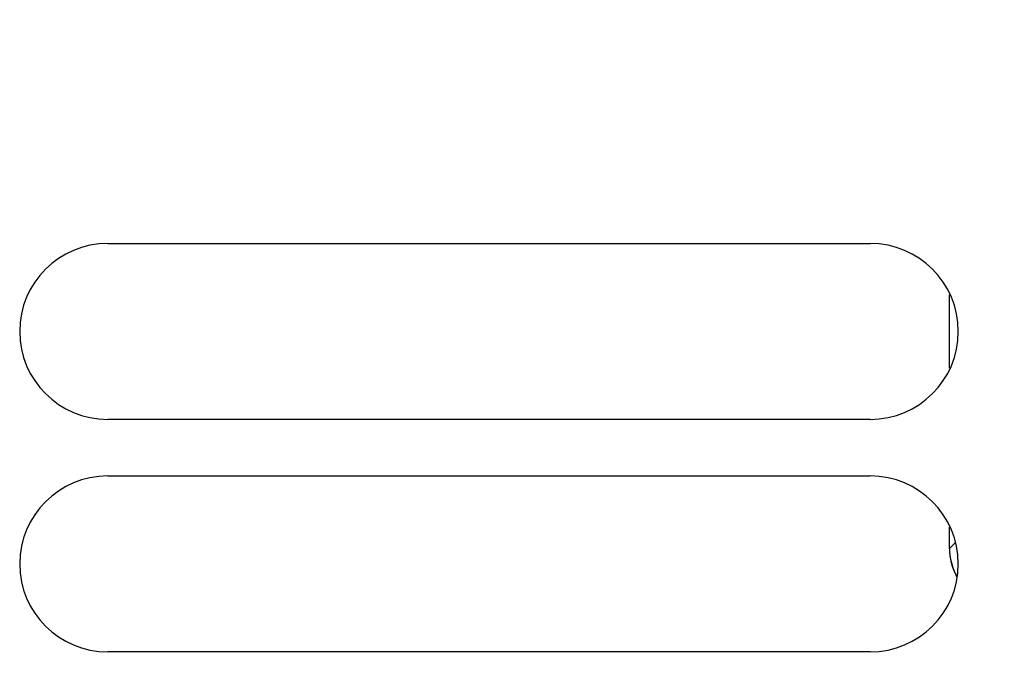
# Model space of a CAD drawing. Header units: inches. Extents: x 0 to 34, y 0 to 22.
# Tile 102 of 168: x 14.144 to 15.135, y 11.504 to 12.147. Entities that reach past the tile are written whole.
import ezdxf

# ---------------------------------------------------------------- set-up
doc = ezdxf.new("R2010")
doc.units = ezdxf.units.IN
doc.header["$LTSCALE"] = 1.87
doc.header["$MEASUREMENT"] = 0
doc.layers.get('0').update_dxf_attribs({"linetype": 'CONTINUOUS'})
for name, color, linetype in [('02___PRT_ALL_AXES', 7, 'CONTINUOUS'), ('03___PRT_ALL_CURVES', 7, 'CONTINUOUS'), ('DIMENSIONS', 7, 'CONTINUOUS')]:
    doc.layers.add(name, color=color, linetype=linetype)
doc.styles.get("Standard").update_dxf_attribs({"font": 'txt', "width": 0.8})
doc.dimstyles.new('DIMSTYLE_2', dxfattribs={"dimtxt": 0.125, "dimasz": 0.18, "dimexe": 0.125, "dimexo": 0.0625, "dimgap": 0.0625, "dimtad": 0, "dimtih": 1, "dimtoh": 1, "dimzin": 4, "dimdsep": 46, "dimtxsty": 'STANDARD', "dimblk": '_FILLED', "dimblk1": '_FILLED', "dimblk2": '_FILLED', "dimcen": 0.09, "dimadec": 0, "dimazin": 0, "dimtp": 0.01, "dimtm": 0.01, "dimtfac": 1, "dimtofl": 0, "dimtmove": 0, "dimatfit": 3, "dimldrblk": '_FILLED', "dimfxl": 1, "dimtolj": 1, "dimtzin": 4, "dimarcsym": 0})

# ---------------------------------------------------------------- blocks, each defined once
blk = doc.blocks.new('_FILLED')
at = {"color": 0, "linetype": 'BYBLOCK'}
blk.add_solid([(0, 0), (-1, 0.1736), (-1, -0.1736)], dxfattribs=at)
blk = doc.blocks.new('*D11')
at = {"layer": 'DIMENSIONS', "color": 2, "linetype": 'CONTINUOUS'}
for p, q in [((14.94107, 12.79041), (26.00995, 12.79041)), ((25.88495, 12.79041), (25.88495, 10.67465)), ((25.88495, 8.1214), (25.88495, 10.42465)), ((24.31554, 8.1214), (26.00995, 8.1214))]:
    blk.add_line(p, q, dxfattribs=at)
at = {"layer": 'DIMENSIONS', "color": 2, "linetype": 'CONTINUOUS', "xscale": 0.18, "yscale": 0.18, "zscale": 0.18}
for p, rotation in [((25.88495, 12.79041), 90), ((25.88495, 8.1214), 270)]:
    blk.add_blockref('_FILLED', p, dxfattribs=dict(at, rotation=rotation))
at = {"layer": 'DIMENSIONS', "color": 2, "linetype": 'CONTINUOUS', "insert": (25.88495, 10.61215), "char_height": 0.125, "width": 1.225, "attachment_point": 2, "line_spacing_factor": 0.9}
blk.add_mtext('4.67{\\Ftxt.shx;\\W1.000000;\\H0.125000; }[118.6]', dxfattribs=at)

msp = doc.modelspace()

# ---------------------------------------------------------------- linework, layer by layer
at = {"color": 3, "linetype": 'CONTINUOUS'}
for p, q in [((15.0801, 11.79632), (15.0801, 11.87026)), ((15.0801, 11.61485), (15.0801, 11.63612))]:
    msp.add_line(p, q, dxfattribs=at)
msp.add_arc((15.1401, 11.61485), 0.06, 180, 207.89036, dxfattribs=at)
at = {"layer": '02___PRT_ALL_AXES', "color": 7, "linetype": 'CONTINUOUS'}
for p, q in [((14.23263, 11.92187), (15.00035, 11.92187)), ((15.00035, 11.74471), (14.23263, 11.74471)), ((14.23263, 11.68773), (15.00035, 11.68773)), ((15.00035, 11.51057), (14.23263, 11.51057))]:
    msp.add_line(p, q, dxfattribs=at)
for centre, start, end in [((14.23263, 11.83329), 90, 270), ((15.00035, 11.83329), 270, 90), ((14.23263, 11.59915), 90, 270), ((15.00035, 11.59915), 270, 90)]:
    msp.add_arc(centre, 0.08858, start, end, dxfattribs=at)
at = {"layer": '03___PRT_ALL_CURVES', "color": 4, "linetype": 'CONTINUOUS'}
for p, q in [((15.0801, 11.79632), (15.0801, 11.87026)), ((15.0801, 11.61485), (15.0801, 11.63612))]:
    msp.add_line(p, q, dxfattribs=at)
at = {"layer": '03___PRT_ALL_CURVES', "color": 2, "linetype": 'CONTINUOUS'}
msp.add_line((15.0801, 11.61485), (15.08608, 11.62083), dxfattribs=at)
at = {"layer": '03___PRT_ALL_CURVES', "color": 4, "linetype": 'CONTINUOUS'}
msp.add_arc((15.1401, 11.61485), 0.06, 180, 208.26814, dxfattribs=at)

# ---------------------------------------------------------------- dimensions: what is measured, and where the dimension line sits
at = {"layer": 'DIMENSIONS', "color": 2, "linetype": 'CONTINUOUS'}
dim = msp.add_linear_dim(base=(25.88495, 12.79041), p1=(24.25304, 8.1214), p2=(14.87857, 12.79041), angle=90, dimstyle='DIMSTYLE_2', dxfattribs=at)
dim.commit()
dim.dimension.update_dxf_attribs({"geometry": '*D11', "text_midpoint": (25.88495, 10.54965), "dimtype": 160})

doc.saveas('drawing.dxf')
